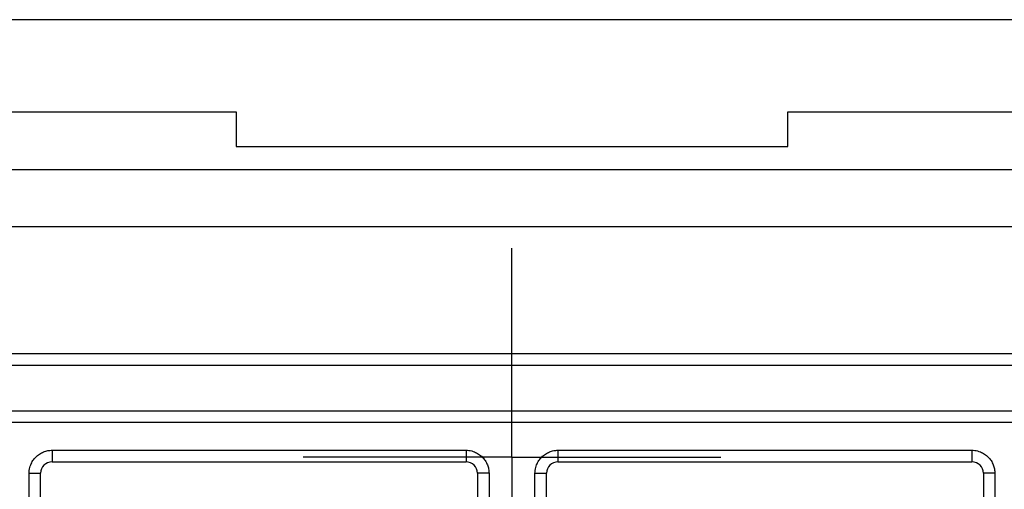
# Model space of a CAD drawing. Header units: inches. Extents: x 0 to 17, y 0 to 11.
# Tile 10 of 25: x 3.374 to 4.216, y 7.744 to 8.145. Entities that reach past the tile are written whole.
import ezdxf

# ---------------------------------------------------------------- set-up
doc = ezdxf.new("R2010")
doc.units = ezdxf.units.IN
doc.header["$MEASUREMENT"] = 0
doc.linetypes.add('SLD-Center', pattern=[0.75, 0.6, -0.05, 0.05, -0.05])
doc.layers.add('CENTER', color=40, linetype='SLD-Center')

# ---------------------------------------------------------------- blocks, each defined once
blk = doc.blocks.new('SW_CENTERMARKSYMBOL_11')
at = {"layer": 'CENTER', "color": 0}
for p, q in [((0, 0.1), (0, 0.17874)), ((0, 0), (0, 0.1)), ((-0.1, 0), (-0.17874, 0)), ((0, 0), (-0.1, 0)), ((0, 0), (0, -0.1)), ((0, 0), (0.1, 0)), ((0.1, 0), (0.17874, 0)), ((0, -0.1), (0, -0.17874))]:
    blk.add_line(p, q, dxfattribs=at)

msp = doc.modelspace()

# ---------------------------------------------------------------- linework, layer by layer
for p, q in [((4.51347, 8.14509), (3.07646, 8.14509)), ((3.07646, 8.06635), (3.55874, 8.06635)), ((3.55874, 8.06635), (3.55874, 8.03683)), ((4.03118, 8.06635), (4.51347, 8.06635)), ((4.03118, 8.03683), (4.03118, 8.06635)), ((3.55874, 8.03683), (4.03118, 8.03683)), ((3.06067, 8.01714), (4.52926, 8.01714)), ((4.69063, 7.96793), (2.89929, 7.96793)), ((2.89929, 7.85966), (4.69063, 7.85966)), ((2.89929, 7.84982), (4.69063, 7.84982)), ((4.69063, 7.81045), (2.89929, 7.81045)), ((4.68079, 7.8006), (2.90914, 7.8006)), ((3.40126, 7.77698), (3.75559, 7.77698)), ((3.40126, 7.77698), (3.40126, 7.76714)), ((3.75559, 7.77698), (3.75559, 7.76714)), ((3.83433, 7.77698), (3.83433, 7.76714)), ((3.83433, 7.77698), (4.18866, 7.77698)), ((4.18866, 7.77698), (4.18866, 7.76714)), ((3.40126, 7.76714), (3.75559, 7.76714)), ((3.83433, 7.76714), (4.18866, 7.76714)), ((3.38158, 7.00336), (3.38158, 7.7573)), ((3.38158, 7.7573), (3.39142, 7.7573)), ((3.39142, 7.00336), (3.39142, 7.7573)), ((3.76543, 7.7573), (3.76543, 7.00336)), ((3.77528, 7.7573), (3.76543, 7.7573)), ((3.77528, 7.7573), (3.77528, 7.00336)), ((3.81465, 7.00336), (3.81465, 7.7573)), ((3.81465, 7.7573), (3.82449, 7.7573)), ((3.82449, 7.00336), (3.82449, 7.7573)), ((4.19851, 7.7573), (4.19851, 7.00336)), ((4.20835, 7.7573), (4.19851, 7.7573)), ((4.20835, 7.7573), (4.20835, 7.00336))]:
    msp.add_line(p, q)
for centre, start, end in [((3.40126, 7.7573), 90, 180), ((3.75559, 7.7573), 0, 90), ((3.83433, 7.7573), 90, 180), ((4.18866, 7.7573), 0, 90)]:
    msp.add_arc(centre, 0.00984, start, end)
for points, knots in [([(3.38158, 7.7573), (3.38161, 7.75812), (3.38166, 7.75977), (3.38215, 7.7622), (3.38307, 7.76504), (3.38469, 7.76818), (3.38724, 7.77131), (3.39037, 7.77387), (3.39387, 7.77567), (3.39755, 7.77679), (3.40002, 7.77692), (3.40126, 7.77698)], [0, 0, 0, 0, 0.0801151, 0.1597406, 0.2401519, 0.3697806, 0.5000923, 0.6297213, 0.7600334, 0.8798503, 1, 1, 1, 1]), ([(3.75559, 7.77698), (3.75642, 7.77695), (3.75806, 7.7769), (3.7605, 7.77641), (3.76334, 7.77549), (3.76648, 7.77387), (3.7696, 7.77132), (3.77217, 7.76819), (3.77396, 7.76469), (3.77508, 7.76101), (3.77521, 7.75854), (3.77528, 7.7573)], [0, 0, 0, 0, 0.080115, 0.159741, 0.240152, 0.369781, 0.500092, 0.629721, 0.760033, 0.87985, 1, 1, 1, 1]), ([(3.81465, 7.7573), (3.81468, 7.75812), (3.81473, 7.75977), (3.81522, 7.7622), (3.81614, 7.76504), (3.81776, 7.76818), (3.82031, 7.77131), (3.82344, 7.77387), (3.82694, 7.77567), (3.83062, 7.77679), (3.83309, 7.77692), (3.83433, 7.77698)], [0, 0, 0, 0, 0.080115, 0.159741, 0.240152, 0.369781, 0.500092, 0.629721, 0.760033, 0.87985, 1, 1, 1, 1]), ([(4.18866, 7.77698), (4.18949, 7.77695), (4.19113, 7.7769), (4.19357, 7.77641), (4.19641, 7.77549), (4.19955, 7.77387), (4.20267, 7.77132), (4.20524, 7.76819), (4.20703, 7.76469), (4.20815, 7.76101), (4.20828, 7.75854), (4.20835, 7.7573)], [0, 0, 0, 0, 0.080115, 0.159741, 0.240152, 0.369781, 0.500092, 0.629721, 0.760033, 0.87985, 1, 1, 1, 1])]:
    msp.add_open_spline(points, degree=3, knots=knots)

# ---------------------------------------------------------------- block references
at = {"layer": 'CENTER'}
msp.add_blockref('SW_CENTERMARKSYMBOL_11', (3.79492, 7.77108), dxfattribs=at)

doc.saveas('drawing.dxf')
